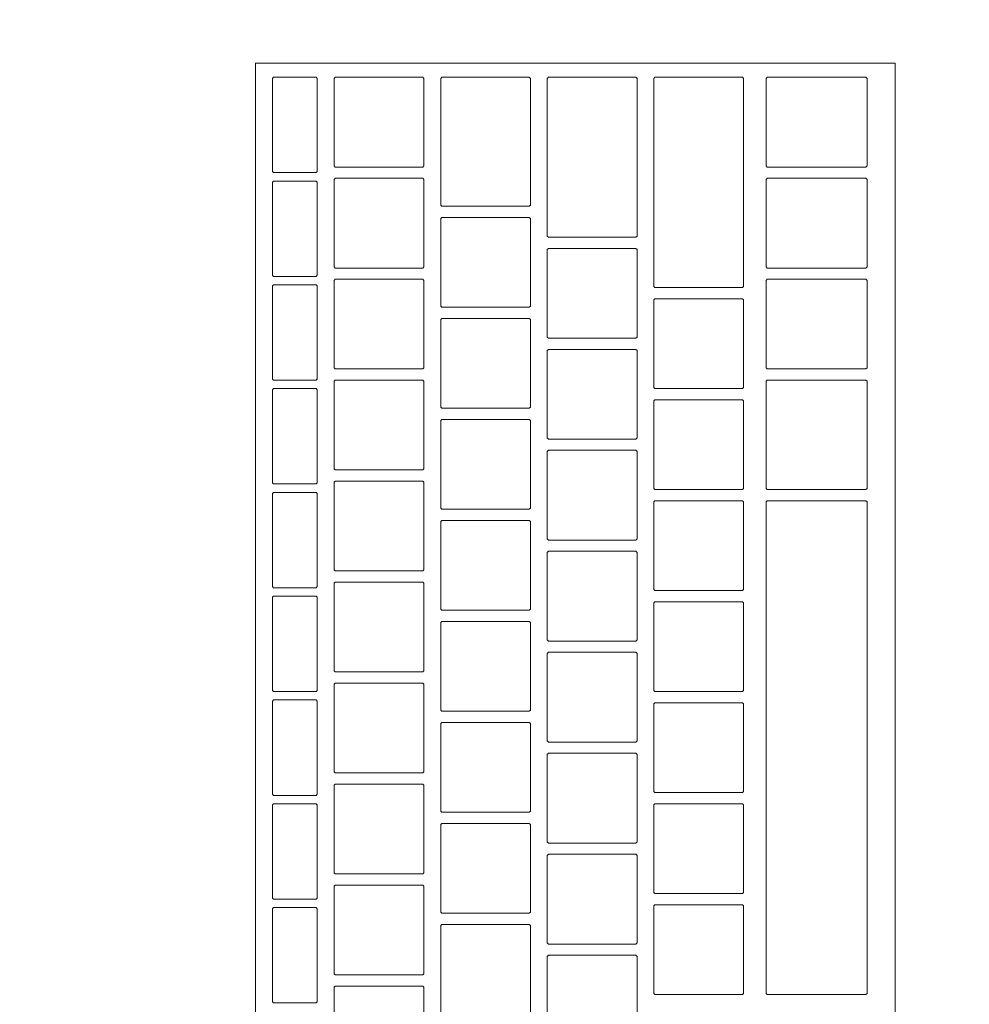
# Model space of a CAD drawing. Header units: metres. Extents: x -4 to 100, y -11 to 17.
# Tile 137 of 256: x 15.368 to 15.537, y 1.705 to 1.881. Entities that reach past the tile are written whole.
import ezdxf

# ---------------------------------------------------------------- set-up
doc = ezdxf.new("R2010")
doc.units = ezdxf.units.M
doc.header["$MEASUREMENT"] = 0
doc.linetypes.add('Wipeout_Contour', pattern=[1, 0, -1])
doc.layers.add('152 - Bemaßung_ Beschriftung.Ausbau', color=7, linetype='Continuous')
doc.layers.add('701 - Einrichtung.Möbel', color=7, linetype='Continuous')
doc.styles.add('ERSTELLTER_STIL_2', font='txt')
doc.dimstyles.new('ERSTELLTER_STIL__5', dxfattribs={"dimtxt": 0.1, "dimasz": 0.0532, "dimexe": 0.18, "dimexo": 0.0625, "dimgap": 0, "dimtad": 1, "dimtih": 1, "dimtoh": 1, "dimzin": 0, "dimdsep": 46, "dimtxsty": 'ERSTELLTER_STIL_2', "dimblk": 'ARROWHEAD_2', "dimblk1": 'ARROWHEAD_2', "dimblk2": 'ARROWHEAD_2', "dimcen": 0.09, "dimse1": 1, "dimse2": 1, "dimclrd": 7, "dimclre": 7, "dimclrt": 7, "dimazin": 0, "dimtfac": 1, "dimtdec": 4, "dimtmove": 0, "dimatfit": 3, "dimfxl": 1, "dimtolj": 1, "dimtzin": 0, "dimarcsym": 0})

# ---------------------------------------------------------------- blocks, each defined once
blk = doc.blocks.new('*D486')
at = {"layer": '152 - Bemaßung_ Beschriftung.Ausbau', "color": 7, "linetype": 'Continuous', "lineweight": 5}
for p, q in [((14.85997, -4.6125), (14.85997, -4.5075)), ((15.01997, -4.6125), (15.01997, -4.5075)), ((14.88018, -4.525), (14.83977, -4.595)), ((15.04018, -4.525), (14.99977, -4.595)), ((11.39499, -4.56), (14.85997, -4.56)), ((14.85997, -4.56), (15.01997, -4.56)), ((15.01997, -4.56), (18.44999, -4.56))]:
    blk.add_line(p, q, dxfattribs=at)
blk = doc.blocks.new('ARROWHEAD_2')
at = {"color": 0, "linetype": 'Continuous', "lineweight": 0}
for p, q in [((-0.3781, -0.655), (0.3781, 0.655)), ((0, 0), (-1, 0))]:
    blk.add_line(p, q, dxfattribs=at)
blk = doc.blocks.new('*D487')
at = {"layer": '152 - Bemaßung_ Beschriftung.Ausbau', "color": 7, "linetype": 'Continuous', "lineweight": 5}
for p, q in [((18.44999, -4.6125), (18.44999, -4.5075)), ((15.04018, -4.525), (14.99977, -4.595)), ((18.4702, -4.525), (18.42978, -4.595)), ((15.01997, -4.56), (18.44999, -4.56)), ((18.44999, -4.56), (18.60999, -4.56))]:
    blk.add_line(p, q, dxfattribs=at)
at = {"layer": '152 - Bemaßung_ Beschriftung.Ausbau', "color": 7, "lineweight": 5, "char_height": 0.1, "attachment_point": 7, "style": 'ERSTELLTER_STIL_2'}
for s, insert in [('\\A1;{\\pql;\\fArial|b0|i0|c0|p38;3,43}', (16.52607, -4.54)), ('\\A1;{\\pql;\\fArial|b0|i0|c0|p38;16}', (18.27799, -4.54))]:
    blk.add_mtext(s, dxfattribs=dict(at, insert=insert))

msp = doc.modelspace()

# ---------------------------------------------------------------- wipeouts: each hides what was drawn before it
at = {"color": 254, "linetype": 'Wipeout_Contour', "lineweight": 0, "ltscale": 97.377023}
msp.add_wipeout([(15.01997, 3.00998), (15.01997, 1.00998), (15.81997, 1.00998), (15.81997, 2.20998), (17.21997, 2.20998), (17.21997, 3.00998)], dxfattribs=at).dxf.layer = '701 - Einrichtung.Möbel'

# ---------------------------------------------------------------- next in the draw order: wipeouts: each hides what was drawn before it
at = {"color": 254, "linetype": 'Wipeout_Contour', "lineweight": 0, "ltscale": 62.290408}
msp.add_wipeout([(15.52389, 1.87312), (15.40989, 1.87312), (15.40989, 1.61112), (15.52389, 1.61112)], dxfattribs=at).dxf.layer = '701 - Einrichtung.Möbel'

# ---------------------------------------------------------------- next in the draw order: linework, layer by layer
at = {"layer": '701 - Einrichtung.Möbel', "color": 7, "linetype": 'Continuous', "lineweight": 5, "flags": 128}
msp.add_lwpolyline([(15.52389, 1.87312), (15.52389, 1.61112), (15.40989, 1.61112), (15.40989, 1.87312)], close=True, dxfattribs=at)

# ---------------------------------------------------------------- next in the draw order: wipeouts: each hides what was drawn before it
at = {"color": 254, "linetype": 'Wipeout_Contour', "lineweight": 0, "ltscale": 139.332204}
msp.add_wipeout([(15.42089, 1.86212), (15.42089, 1.87042), (15.42069, 1.87062), (15.41309, 1.87062), (15.41289, 1.87042), (15.41289, 1.85382), (15.41309, 1.85362), (15.42069, 1.85362), (15.42089, 1.85382)], dxfattribs=at).dxf.layer = '701 - Einrichtung.Möbel'
at = {"color": 254, "linetype": 'Wipeout_Contour', "lineweight": 0, "ltscale": 139.470462}
msp.add_wipeout([(15.43989, 1.86262), (15.43989, 1.87042), (15.43969, 1.87062), (15.42409, 1.87062), (15.42389, 1.87042), (15.42389, 1.85482), (15.42409, 1.85462), (15.43969, 1.85462), (15.43989, 1.85482)], dxfattribs=at).dxf.layer = '701 - Einrichtung.Möbel'
at = {"color": 254, "linetype": 'Wipeout_Contour', "lineweight": 0, "ltscale": 139.637361}
msp.add_wipeout([(15.45889, 1.85912), (15.45889, 1.87042), (15.45869, 1.87062), (15.44309, 1.87062), (15.44289, 1.87042), (15.44289, 1.84782), (15.44309, 1.84762), (15.45869, 1.84762), (15.45889, 1.84782)], dxfattribs=at).dxf.layer = '701 - Einrichtung.Möbel'
at = {"color": 254, "linetype": 'Wipeout_Contour', "lineweight": 0, "ltscale": 139.804714}
msp.add_wipeout([(15.47789, 1.85637), (15.47789, 1.87042), (15.47769, 1.87062), (15.46209, 1.87062), (15.46189, 1.87042), (15.46189, 1.84232), (15.46209, 1.84212), (15.47769, 1.84212), (15.47789, 1.84232)], dxfattribs=at).dxf.layer = '701 - Einrichtung.Möbel'
at = {"color": 254, "linetype": 'Wipeout_Contour', "lineweight": 0, "ltscale": 139.970477}
msp.add_wipeout([(15.49689, 1.85187), (15.49689, 1.87042), (15.49669, 1.87062), (15.48109, 1.87062), (15.48089, 1.87042), (15.48089, 1.83332), (15.48109, 1.83312), (15.49669, 1.83312), (15.49689, 1.83332)], dxfattribs=at).dxf.layer = '701 - Einrichtung.Möbel'
at = {"color": 254, "linetype": 'Wipeout_Contour', "lineweight": 0, "ltscale": 140.168055}
msp.add_wipeout([(15.51889, 1.86262), (15.51889, 1.87042), (15.51869, 1.87062), (15.50109, 1.87062), (15.50089, 1.87042), (15.50089, 1.85482), (15.50109, 1.85462), (15.51869, 1.85462), (15.51889, 1.85482)], dxfattribs=at).dxf.layer = '701 - Einrichtung.Möbel'
at = {"color": 254, "linetype": 'Wipeout_Contour', "lineweight": 0, "ltscale": 139.312276}
msp.add_wipeout([(15.42089, 1.84362), (15.42089, 1.85192), (15.42069, 1.85212), (15.41309, 1.85212), (15.41289, 1.85192), (15.41289, 1.83532), (15.41309, 1.83512), (15.42069, 1.83512), (15.42089, 1.83532)], dxfattribs=at).dxf.layer = '701 - Einrichtung.Möbel'
at = {"color": 254, "linetype": 'Wipeout_Contour', "lineweight": 0, "ltscale": 139.451084}
msp.add_wipeout([(15.43989, 1.84462), (15.43989, 1.85242), (15.43969, 1.85262), (15.42409, 1.85262), (15.42389, 1.85242), (15.42389, 1.83682), (15.42409, 1.83662), (15.43969, 1.83662), (15.43989, 1.83682)], dxfattribs=at).dxf.layer = '701 - Einrichtung.Möbel'
at = {"color": 254, "linetype": 'Wipeout_Contour', "lineweight": 0, "ltscale": 140.148774}
msp.add_wipeout([(15.51889, 1.84462), (15.51889, 1.85242), (15.51869, 1.85262), (15.50109, 1.85262), (15.50089, 1.85242), (15.50089, 1.83682), (15.50109, 1.83662), (15.51869, 1.83662), (15.51889, 1.83682)], dxfattribs=at).dxf.layer = '701 - Einrichtung.Möbel'
at = {"color": 254, "linetype": 'Wipeout_Contour', "lineweight": 0, "ltscale": 139.613315}
msp.add_wipeout([(15.45889, 1.83762), (15.45889, 1.84542), (15.45869, 1.84562), (15.44309, 1.84562), (15.44289, 1.84542), (15.44289, 1.82982), (15.44309, 1.82962), (15.45869, 1.82962), (15.45889, 1.82982)], dxfattribs=at).dxf.layer = '701 - Einrichtung.Möbel'
at = {"color": 254, "linetype": 'Wipeout_Contour', "lineweight": 0, "ltscale": 139.777186}
msp.add_wipeout([(15.47789, 1.83212), (15.47789, 1.83992), (15.47769, 1.84012), (15.46209, 1.84012), (15.46189, 1.83992), (15.46189, 1.82432), (15.46209, 1.82412), (15.47769, 1.82412), (15.47789, 1.82432)], dxfattribs=at).dxf.layer = '701 - Einrichtung.Möbel'
at = {"color": 254, "linetype": 'Wipeout_Contour', "lineweight": 0, "ltscale": 139.431892}
msp.add_wipeout([(15.43989, 1.82662), (15.43989, 1.83442), (15.43969, 1.83462), (15.42409, 1.83462), (15.42389, 1.83442), (15.42389, 1.81882), (15.42409, 1.81862), (15.43969, 1.81862), (15.43989, 1.81882)], dxfattribs=at).dxf.layer = '701 - Einrichtung.Möbel'
at = {"color": 254, "linetype": 'Wipeout_Contour', "lineweight": 0, "ltscale": 140.129677}
msp.add_wipeout([(15.51889, 1.82662), (15.51889, 1.83442), (15.51869, 1.83462), (15.50109, 1.83462), (15.50089, 1.83442), (15.50089, 1.81882), (15.50109, 1.81862), (15.51869, 1.81862), (15.51889, 1.81882)], dxfattribs=at).dxf.layer = '701 - Einrichtung.Möbel'
at = {"color": 254, "linetype": 'Wipeout_Contour', "lineweight": 0, "ltscale": 139.292544}
msp.add_wipeout([(15.42089, 1.82512), (15.42089, 1.83342), (15.42069, 1.83362), (15.41309, 1.83362), (15.41289, 1.83342), (15.41289, 1.81682), (15.41309, 1.81662), (15.42069, 1.81662), (15.42089, 1.81682)], dxfattribs=at).dxf.layer = '701 - Einrichtung.Möbel'
at = {"color": 254, "linetype": 'Wipeout_Contour', "lineweight": 0, "ltscale": 139.937395}
msp.add_wipeout([(15.49689, 1.82312), (15.49689, 1.83092), (15.49669, 1.83112), (15.48109, 1.83112), (15.48089, 1.83092), (15.48089, 1.81532), (15.48109, 1.81512), (15.49669, 1.81512), (15.49689, 1.81532)], dxfattribs=at).dxf.layer = '701 - Einrichtung.Möbel'
at = {"color": 254, "linetype": 'Wipeout_Contour', "lineweight": 0, "ltscale": 139.594218}
msp.add_wipeout([(15.45889, 1.81962), (15.45889, 1.82742), (15.45869, 1.82762), (15.44309, 1.82762), (15.44289, 1.82742), (15.44289, 1.81182), (15.44309, 1.81162), (15.45869, 1.81162), (15.45889, 1.81182)], dxfattribs=at).dxf.layer = '701 - Einrichtung.Möbel'
at = {"color": 254, "linetype": 'Wipeout_Contour', "lineweight": 0, "ltscale": 139.758169}
msp.add_wipeout([(15.47789, 1.81412), (15.47789, 1.82192), (15.47769, 1.82212), (15.46209, 1.82212), (15.46189, 1.82192), (15.46189, 1.80632), (15.46209, 1.80612), (15.47769, 1.80612), (15.47789, 1.80632)], dxfattribs=at).dxf.layer = '701 - Einrichtung.Möbel'
at = {"color": 254, "linetype": 'Wipeout_Contour', "lineweight": 0, "ltscale": 139.412886}
msp.add_wipeout([(15.43989, 1.80862), (15.43989, 1.81642), (15.43969, 1.81662), (15.42409, 1.81662), (15.42389, 1.81642), (15.42389, 1.80082), (15.42409, 1.80062), (15.43969, 1.80062), (15.43989, 1.80082)], dxfattribs=at).dxf.layer = '701 - Einrichtung.Möbel'
at = {"color": 254, "linetype": 'Wipeout_Contour', "lineweight": 0, "ltscale": 140.109474}
msp.add_wipeout([(15.51889, 1.80687), (15.51889, 1.81642), (15.51869, 1.81662), (15.50109, 1.81662), (15.50089, 1.81642), (15.50089, 1.79732), (15.50109, 1.79712), (15.51869, 1.79712), (15.51889, 1.79732)], dxfattribs=at).dxf.layer = '701 - Einrichtung.Möbel'
at = {"color": 254, "linetype": 'Wipeout_Contour', "lineweight": 0, "ltscale": 139.273009}
msp.add_wipeout([(15.42089, 1.80662), (15.42089, 1.81492), (15.42069, 1.81512), (15.41309, 1.81512), (15.41289, 1.81492), (15.41289, 1.79832), (15.41309, 1.79812), (15.42069, 1.79812), (15.42089, 1.79832)], dxfattribs=at).dxf.layer = '701 - Einrichtung.Möbel'
at = {"color": 254, "linetype": 'Wipeout_Contour', "lineweight": 0, "ltscale": 139.918494}
msp.add_wipeout([(15.49689, 1.80512), (15.49689, 1.81292), (15.49669, 1.81312), (15.48109, 1.81312), (15.48089, 1.81292), (15.48089, 1.79732), (15.48109, 1.79712), (15.49669, 1.79712), (15.49689, 1.79732)], dxfattribs=at).dxf.layer = '701 - Einrichtung.Möbel'
at = {"color": 254, "linetype": 'Wipeout_Contour', "lineweight": 0, "ltscale": 139.575306}
msp.add_wipeout([(15.45889, 1.80162), (15.45889, 1.80942), (15.45869, 1.80962), (15.44309, 1.80962), (15.44289, 1.80942), (15.44289, 1.79382), (15.44309, 1.79362), (15.45869, 1.79362), (15.45889, 1.79382)], dxfattribs=at).dxf.layer = '701 - Einrichtung.Möbel'
at = {"color": 254, "linetype": 'Wipeout_Contour', "lineweight": 0, "ltscale": 139.739337}
msp.add_wipeout([(15.47789, 1.79612), (15.47789, 1.80392), (15.47769, 1.80412), (15.46209, 1.80412), (15.46189, 1.80392), (15.46189, 1.78832), (15.46209, 1.78812), (15.47769, 1.78812), (15.47789, 1.78832)], dxfattribs=at).dxf.layer = '701 - Einrichtung.Möbel'
at = {"color": 254, "linetype": 'Wipeout_Contour', "lineweight": 0, "ltscale": 139.394065}
msp.add_wipeout([(15.43989, 1.79062), (15.43989, 1.79842), (15.43969, 1.79862), (15.42409, 1.79862), (15.42389, 1.79842), (15.42389, 1.78282), (15.42409, 1.78262), (15.43969, 1.78262), (15.43989, 1.78282)], dxfattribs=at).dxf.layer = '701 - Einrichtung.Möbel'
at = {"color": 254, "linetype": 'Wipeout_Contour', "lineweight": 0, "ltscale": 139.25367}
msp.add_wipeout([(15.42089, 1.78812), (15.42089, 1.79642), (15.42069, 1.79662), (15.41309, 1.79662), (15.41289, 1.79642), (15.41289, 1.77982), (15.41309, 1.77962), (15.42069, 1.77962), (15.42089, 1.77982)], dxfattribs=at).dxf.layer = '701 - Einrichtung.Möbel'
at = {"color": 254, "linetype": 'Wipeout_Contour', "lineweight": 0, "ltscale": 139.899777}
msp.add_wipeout([(15.49689, 1.78712), (15.49689, 1.79492), (15.49669, 1.79512), (15.48109, 1.79512), (15.48089, 1.79492), (15.48089, 1.77932), (15.48109, 1.77912), (15.49669, 1.77912), (15.49689, 1.77932)], dxfattribs=at).dxf.layer = '701 - Einrichtung.Möbel'
at = {"color": 254, "linetype": 'Wipeout_Contour', "lineweight": 0, "ltscale": 140.05855}
msp.add_wipeout([(15.51889, 1.75112), (15.51889, 1.79492), (15.51869, 1.79512), (15.50109, 1.79512), (15.50089, 1.79492), (15.50089, 1.70732), (15.50109, 1.70712), (15.51869, 1.70712), (15.51889, 1.70732)], dxfattribs=at).dxf.layer = '701 - Einrichtung.Möbel'
at = {"color": 254, "linetype": 'Wipeout_Contour', "lineweight": 0, "ltscale": 139.556581}
msp.add_wipeout([(15.45889, 1.78362), (15.45889, 1.79142), (15.45869, 1.79162), (15.44309, 1.79162), (15.44289, 1.79142), (15.44289, 1.77582), (15.44309, 1.77562), (15.45869, 1.77562), (15.45889, 1.77582)], dxfattribs=at).dxf.layer = '701 - Einrichtung.Möbel'
at = {"color": 254, "linetype": 'Wipeout_Contour', "lineweight": 0, "ltscale": 139.720691}
msp.add_wipeout([(15.47789, 1.77812), (15.47789, 1.78592), (15.47769, 1.78612), (15.46209, 1.78612), (15.46189, 1.78592), (15.46189, 1.77032), (15.46209, 1.77012), (15.47769, 1.77012), (15.47789, 1.77032)], dxfattribs=at).dxf.layer = '701 - Einrichtung.Möbel'
at = {"color": 254, "linetype": 'Wipeout_Contour', "lineweight": 0, "ltscale": 139.37543}
msp.add_wipeout([(15.43989, 1.77262), (15.43989, 1.78042), (15.43969, 1.78062), (15.42409, 1.78062), (15.42389, 1.78042), (15.42389, 1.76482), (15.42409, 1.76462), (15.43969, 1.76462), (15.43989, 1.76482)], dxfattribs=at).dxf.layer = '701 - Einrichtung.Möbel'
at = {"color": 254, "linetype": 'Wipeout_Contour', "lineweight": 0, "ltscale": 139.234527}
msp.add_wipeout([(15.42089, 1.76962), (15.42089, 1.77792), (15.42069, 1.77812), (15.41309, 1.77812), (15.41289, 1.77792), (15.41289, 1.76132), (15.41309, 1.76112), (15.42069, 1.76112), (15.42089, 1.76132)], dxfattribs=at).dxf.layer = '701 - Einrichtung.Möbel'
at = {"color": 254, "linetype": 'Wipeout_Contour', "lineweight": 0, "ltscale": 139.881246}
msp.add_wipeout([(15.49689, 1.76912), (15.49689, 1.77692), (15.49669, 1.77712), (15.48109, 1.77712), (15.48089, 1.77692), (15.48089, 1.76132), (15.48109, 1.76112), (15.49669, 1.76112), (15.49689, 1.76132)], dxfattribs=at).dxf.layer = '701 - Einrichtung.Möbel'
at = {"color": 254, "linetype": 'Wipeout_Contour', "lineweight": 0, "ltscale": 139.53804}
msp.add_wipeout([(15.45889, 1.76562), (15.45889, 1.77342), (15.45869, 1.77362), (15.44309, 1.77362), (15.44289, 1.77342), (15.44289, 1.75782), (15.44309, 1.75762), (15.45869, 1.75762), (15.45889, 1.75782)], dxfattribs=at).dxf.layer = '701 - Einrichtung.Möbel'
at = {"color": 254, "linetype": 'Wipeout_Contour', "lineweight": 0, "ltscale": 139.70223}
msp.add_wipeout([(15.47789, 1.76012), (15.47789, 1.76792), (15.47769, 1.76812), (15.46209, 1.76812), (15.46189, 1.76792), (15.46189, 1.75232), (15.46209, 1.75212), (15.47769, 1.75212), (15.47789, 1.75232)], dxfattribs=at).dxf.layer = '701 - Einrichtung.Möbel'
at = {"color": 254, "linetype": 'Wipeout_Contour', "lineweight": 0, "ltscale": 139.35698}
msp.add_wipeout([(15.43989, 1.75462), (15.43989, 1.76242), (15.43969, 1.76262), (15.42409, 1.76262), (15.42389, 1.76242), (15.42389, 1.74682), (15.42409, 1.74662), (15.43969, 1.74662), (15.43989, 1.74682)], dxfattribs=at).dxf.layer = '701 - Einrichtung.Möbel'
at = {"color": 254, "linetype": 'Wipeout_Contour', "lineweight": 0, "ltscale": 139.215581}
msp.add_wipeout([(15.42089, 1.75112), (15.42089, 1.75942), (15.42069, 1.75962), (15.41309, 1.75962), (15.41289, 1.75942), (15.41289, 1.74282), (15.41309, 1.74262), (15.42069, 1.74262), (15.42089, 1.74282)], dxfattribs=at).dxf.layer = '701 - Einrichtung.Möbel'
at = {"color": 254, "linetype": 'Wipeout_Contour', "lineweight": 0, "ltscale": 139.8629}
msp.add_wipeout([(15.49689, 1.75112), (15.49689, 1.75892), (15.49669, 1.75912), (15.48109, 1.75912), (15.48089, 1.75892), (15.48089, 1.74332), (15.48109, 1.74312), (15.49669, 1.74312), (15.49689, 1.74332)], dxfattribs=at).dxf.layer = '701 - Einrichtung.Möbel'
at = {"color": 254, "linetype": 'Wipeout_Contour', "lineweight": 0, "ltscale": 139.519686}
msp.add_wipeout([(15.45889, 1.74762), (15.45889, 1.75542), (15.45869, 1.75562), (15.44309, 1.75562), (15.44289, 1.75542), (15.44289, 1.73982), (15.44309, 1.73962), (15.45869, 1.73962), (15.45889, 1.73982)], dxfattribs=at).dxf.layer = '701 - Einrichtung.Möbel'
at = {"color": 254, "linetype": 'Wipeout_Contour', "lineweight": 0, "ltscale": 139.683954}
msp.add_wipeout([(15.47789, 1.74212), (15.47789, 1.74992), (15.47769, 1.75012), (15.46209, 1.75012), (15.46189, 1.74992), (15.46189, 1.73432), (15.46209, 1.73412), (15.47769, 1.73412), (15.47789, 1.73432)], dxfattribs=at).dxf.layer = '701 - Einrichtung.Möbel'
at = {"color": 254, "linetype": 'Wipeout_Contour', "lineweight": 0, "ltscale": 139.338717}
msp.add_wipeout([(15.43989, 1.73662), (15.43989, 1.74442), (15.43969, 1.74462), (15.42409, 1.74462), (15.42389, 1.74442), (15.42389, 1.72882), (15.42409, 1.72862), (15.43969, 1.72862), (15.43989, 1.72882)], dxfattribs=at).dxf.layer = '701 - Einrichtung.Möbel'
at = {"color": 254, "linetype": 'Wipeout_Contour', "lineweight": 0, "ltscale": 139.196831}
msp.add_wipeout([(15.42089, 1.73262), (15.42089, 1.74092), (15.42069, 1.74112), (15.41309, 1.74112), (15.41289, 1.74092), (15.41289, 1.72432), (15.41309, 1.72412), (15.42069, 1.72412), (15.42089, 1.72432)], dxfattribs=at).dxf.layer = '701 - Einrichtung.Möbel'
at = {"color": 254, "linetype": 'Wipeout_Contour', "lineweight": 0, "ltscale": 139.844739}
msp.add_wipeout([(15.49689, 1.73312), (15.49689, 1.74092), (15.49669, 1.74112), (15.48109, 1.74112), (15.48089, 1.74092), (15.48089, 1.72532), (15.48109, 1.72512), (15.49669, 1.72512), (15.49689, 1.72532)], dxfattribs=at).dxf.layer = '701 - Einrichtung.Möbel'
at = {"color": 254, "linetype": 'Wipeout_Contour', "lineweight": 0, "ltscale": 139.501517}
msp.add_wipeout([(15.45889, 1.72962), (15.45889, 1.73742), (15.45869, 1.73762), (15.44309, 1.73762), (15.44289, 1.73742), (15.44289, 1.72182), (15.44309, 1.72162), (15.45869, 1.72162), (15.45889, 1.72182)], dxfattribs=at).dxf.layer = '701 - Einrichtung.Möbel'
at = {"color": 254, "linetype": 'Wipeout_Contour', "lineweight": 0, "ltscale": 139.665864}
msp.add_wipeout([(15.47789, 1.72412), (15.47789, 1.73192), (15.47769, 1.73212), (15.46209, 1.73212), (15.46189, 1.73192), (15.46189, 1.71632), (15.46209, 1.71612), (15.47769, 1.71612), (15.47789, 1.71632)], dxfattribs=at).dxf.layer = '701 - Einrichtung.Möbel'
at = {"color": 254, "linetype": 'Wipeout_Contour', "lineweight": 0, "ltscale": 139.320639}
msp.add_wipeout([(15.43989, 1.71862), (15.43989, 1.72642), (15.43969, 1.72662), (15.42409, 1.72662), (15.42389, 1.72642), (15.42389, 1.71082), (15.42409, 1.71062), (15.43969, 1.71062), (15.43989, 1.71082)], dxfattribs=at).dxf.layer = '701 - Einrichtung.Möbel'
at = {"color": 254, "linetype": 'Wipeout_Contour', "lineweight": 0, "ltscale": 139.178278}
msp.add_wipeout([(15.42089, 1.71412), (15.42089, 1.72242), (15.42069, 1.72262), (15.41309, 1.72262), (15.41289, 1.72242), (15.41289, 1.70582), (15.41309, 1.70562), (15.42069, 1.70562), (15.42089, 1.70582)], dxfattribs=at).dxf.layer = '701 - Einrichtung.Möbel'
at = {"color": 254, "linetype": 'Wipeout_Contour', "lineweight": 0, "ltscale": 139.826764}
msp.add_wipeout([(15.49689, 1.71512), (15.49689, 1.72292), (15.49669, 1.72312), (15.48109, 1.72312), (15.48089, 1.72292), (15.48089, 1.70732), (15.48109, 1.70712), (15.49669, 1.70712), (15.49689, 1.70732)], dxfattribs=at).dxf.layer = '701 - Einrichtung.Möbel'
at = {"color": 254, "linetype": 'Wipeout_Contour', "lineweight": 0, "ltscale": 139.483534}
msp.add_wipeout([(15.45889, 1.71162), (15.45889, 1.71942), (15.45869, 1.71962), (15.44309, 1.71962), (15.44289, 1.71942), (15.44289, 1.70382), (15.44309, 1.70362), (15.45869, 1.70362), (15.45889, 1.70382)], dxfattribs=at).dxf.layer = '701 - Einrichtung.Möbel'
at = {"color": 254, "linetype": 'Wipeout_Contour', "lineweight": 0, "ltscale": 139.647959}
msp.add_wipeout([(15.47789, 1.70612), (15.47789, 1.71392), (15.47769, 1.71412), (15.46209, 1.71412), (15.46189, 1.71392), (15.46189, 1.69832), (15.46209, 1.69812), (15.47769, 1.69812), (15.47789, 1.69832)], dxfattribs=at).dxf.layer = '701 - Einrichtung.Möbel'
at = {"color": 254, "linetype": 'Wipeout_Contour', "lineweight": 0, "ltscale": 139.302748}
msp.add_wipeout([(15.43989, 1.70062), (15.43989, 1.70842), (15.43969, 1.70862), (15.42409, 1.70862), (15.42389, 1.70842), (15.42389, 1.69282), (15.42409, 1.69262), (15.43969, 1.69262), (15.43989, 1.69282)], dxfattribs=at).dxf.layer = '701 - Einrichtung.Möbel'

# ---------------------------------------------------------------- next in the draw order: linework, layer by layer
at = {"layer": '701 - Einrichtung.Möbel', "color": 7, "linetype": 'Continuous', "lineweight": 5, "flags": 128}
for points in [[(15.42089, 1.86212), (15.42089, 1.85382), (15.42069, 1.85362), (15.41309, 1.85362), (15.41289, 1.85382), (15.41289, 1.87042), (15.41309, 1.87062), (15.42069, 1.87062), (15.42089, 1.87042)], [(15.43989, 1.86262), (15.43989, 1.85482), (15.43969, 1.85462), (15.42409, 1.85462), (15.42389, 1.85482), (15.42389, 1.87042), (15.42409, 1.87062), (15.43969, 1.87062), (15.43989, 1.87042)], [(15.45889, 1.85912), (15.45889, 1.84782), (15.45869, 1.84762), (15.44309, 1.84762), (15.44289, 1.84782), (15.44289, 1.87042), (15.44309, 1.87062), (15.45869, 1.87062), (15.45889, 1.87042)], [(15.47789, 1.85637), (15.47789, 1.84232), (15.47769, 1.84212), (15.46209, 1.84212), (15.46189, 1.84232), (15.46189, 1.87042), (15.46209, 1.87062), (15.47769, 1.87062), (15.47789, 1.87042)], [(15.49689, 1.85187), (15.49689, 1.83332), (15.49669, 1.83312), (15.48109, 1.83312), (15.48089, 1.83332), (15.48089, 1.87042), (15.48109, 1.87062), (15.49669, 1.87062), (15.49689, 1.87042)], [(15.51889, 1.86262), (15.51889, 1.85482), (15.51869, 1.85462), (15.50109, 1.85462), (15.50089, 1.85482), (15.50089, 1.87042), (15.50109, 1.87062), (15.51869, 1.87062), (15.51889, 1.87042)], [(15.42089, 1.84362), (15.42089, 1.83532), (15.42069, 1.83512), (15.41309, 1.83512), (15.41289, 1.83532), (15.41289, 1.85192), (15.41309, 1.85212), (15.42069, 1.85212), (15.42089, 1.85192)], [(15.43989, 1.84462), (15.43989, 1.83682), (15.43969, 1.83662), (15.42409, 1.83662), (15.42389, 1.83682), (15.42389, 1.85242), (15.42409, 1.85262), (15.43969, 1.85262), (15.43989, 1.85242)], [(15.51889, 1.84462), (15.51889, 1.83682), (15.51869, 1.83662), (15.50109, 1.83662), (15.50089, 1.83682), (15.50089, 1.85242), (15.50109, 1.85262), (15.51869, 1.85262), (15.51889, 1.85242)], [(15.45889, 1.83762), (15.45889, 1.82982), (15.45869, 1.82962), (15.44309, 1.82962), (15.44289, 1.82982), (15.44289, 1.84542), (15.44309, 1.84562), (15.45869, 1.84562), (15.45889, 1.84542)], [(15.47789, 1.83212), (15.47789, 1.82432), (15.47769, 1.82412), (15.46209, 1.82412), (15.46189, 1.82432), (15.46189, 1.83992), (15.46209, 1.84012), (15.47769, 1.84012), (15.47789, 1.83992)], [(15.43989, 1.82662), (15.43989, 1.81882), (15.43969, 1.81862), (15.42409, 1.81862), (15.42389, 1.81882), (15.42389, 1.83442), (15.42409, 1.83462), (15.43969, 1.83462), (15.43989, 1.83442)], [(15.51889, 1.82662), (15.51889, 1.81882), (15.51869, 1.81862), (15.50109, 1.81862), (15.50089, 1.81882), (15.50089, 1.83442), (15.50109, 1.83462), (15.51869, 1.83462), (15.51889, 1.83442)], [(15.42089, 1.82512), (15.42089, 1.81682), (15.42069, 1.81662), (15.41309, 1.81662), (15.41289, 1.81682), (15.41289, 1.83342), (15.41309, 1.83362), (15.42069, 1.83362), (15.42089, 1.83342)], [(15.49689, 1.82312), (15.49689, 1.81532), (15.49669, 1.81512), (15.48109, 1.81512), (15.48089, 1.81532), (15.48089, 1.83092), (15.48109, 1.83112), (15.49669, 1.83112), (15.49689, 1.83092)], [(15.45889, 1.81962), (15.45889, 1.81182), (15.45869, 1.81162), (15.44309, 1.81162), (15.44289, 1.81182), (15.44289, 1.82742), (15.44309, 1.82762), (15.45869, 1.82762), (15.45889, 1.82742)], [(15.47789, 1.81412), (15.47789, 1.80632), (15.47769, 1.80612), (15.46209, 1.80612), (15.46189, 1.80632), (15.46189, 1.82192), (15.46209, 1.82212), (15.47769, 1.82212), (15.47789, 1.82192)], [(15.43989, 1.80862), (15.43989, 1.80082), (15.43969, 1.80062), (15.42409, 1.80062), (15.42389, 1.80082), (15.42389, 1.81642), (15.42409, 1.81662), (15.43969, 1.81662), (15.43989, 1.81642)], [(15.51889, 1.80687), (15.51889, 1.79732), (15.51869, 1.79712), (15.50109, 1.79712), (15.50089, 1.79732), (15.50089, 1.81642), (15.50109, 1.81662), (15.51869, 1.81662), (15.51889, 1.81642)], [(15.42089, 1.80662), (15.42089, 1.79832), (15.42069, 1.79812), (15.41309, 1.79812), (15.41289, 1.79832), (15.41289, 1.81492), (15.41309, 1.81512), (15.42069, 1.81512), (15.42089, 1.81492)], [(15.49689, 1.80512), (15.49689, 1.79732), (15.49669, 1.79712), (15.48109, 1.79712), (15.48089, 1.79732), (15.48089, 1.81292), (15.48109, 1.81312), (15.49669, 1.81312), (15.49689, 1.81292)], [(15.45889, 1.80162), (15.45889, 1.79382), (15.45869, 1.79362), (15.44309, 1.79362), (15.44289, 1.79382), (15.44289, 1.80942), (15.44309, 1.80962), (15.45869, 1.80962), (15.45889, 1.80942)], [(15.47789, 1.79612), (15.47789, 1.78832), (15.47769, 1.78812), (15.46209, 1.78812), (15.46189, 1.78832), (15.46189, 1.80392), (15.46209, 1.80412), (15.47769, 1.80412), (15.47789, 1.80392)], [(15.43989, 1.79062), (15.43989, 1.78282), (15.43969, 1.78262), (15.42409, 1.78262), (15.42389, 1.78282), (15.42389, 1.79842), (15.42409, 1.79862), (15.43969, 1.79862), (15.43989, 1.79842)], [(15.42089, 1.78812), (15.42089, 1.77982), (15.42069, 1.77962), (15.41309, 1.77962), (15.41289, 1.77982), (15.41289, 1.79642), (15.41309, 1.79662), (15.42069, 1.79662), (15.42089, 1.79642)], [(15.49689, 1.78712), (15.49689, 1.77932), (15.49669, 1.77912), (15.48109, 1.77912), (15.48089, 1.77932), (15.48089, 1.79492), (15.48109, 1.79512), (15.49669, 1.79512), (15.49689, 1.79492)], [(15.51889, 1.75112), (15.51889, 1.70732), (15.51869, 1.70712), (15.50109, 1.70712), (15.50089, 1.70732), (15.50089, 1.79492), (15.50109, 1.79512), (15.51869, 1.79512), (15.51889, 1.79492)], [(15.45889, 1.78362), (15.45889, 1.77582), (15.45869, 1.77562), (15.44309, 1.77562), (15.44289, 1.77582), (15.44289, 1.79142), (15.44309, 1.79162), (15.45869, 1.79162), (15.45889, 1.79142)], [(15.47789, 1.77812), (15.47789, 1.77032), (15.47769, 1.77012), (15.46209, 1.77012), (15.46189, 1.77032), (15.46189, 1.78592), (15.46209, 1.78612), (15.47769, 1.78612), (15.47789, 1.78592)], [(15.43989, 1.77262), (15.43989, 1.76482), (15.43969, 1.76462), (15.42409, 1.76462), (15.42389, 1.76482), (15.42389, 1.78042), (15.42409, 1.78062), (15.43969, 1.78062), (15.43989, 1.78042)], [(15.42089, 1.76962), (15.42089, 1.76132), (15.42069, 1.76112), (15.41309, 1.76112), (15.41289, 1.76132), (15.41289, 1.77792), (15.41309, 1.77812), (15.42069, 1.77812), (15.42089, 1.77792)], [(15.49689, 1.76912), (15.49689, 1.76132), (15.49669, 1.76112), (15.48109, 1.76112), (15.48089, 1.76132), (15.48089, 1.77692), (15.48109, 1.77712), (15.49669, 1.77712), (15.49689, 1.77692)], [(15.45889, 1.76562), (15.45889, 1.75782), (15.45869, 1.75762), (15.44309, 1.75762), (15.44289, 1.75782), (15.44289, 1.77342), (15.44309, 1.77362), (15.45869, 1.77362), (15.45889, 1.77342)], [(15.47789, 1.76012), (15.47789, 1.75232), (15.47769, 1.75212), (15.46209, 1.75212), (15.46189, 1.75232), (15.46189, 1.76792), (15.46209, 1.76812), (15.47769, 1.76812), (15.47789, 1.76792)], [(15.43989, 1.75462), (15.43989, 1.74682), (15.43969, 1.74662), (15.42409, 1.74662), (15.42389, 1.74682), (15.42389, 1.76242), (15.42409, 1.76262), (15.43969, 1.76262), (15.43989, 1.76242)], [(15.42089, 1.75112), (15.42089, 1.74282), (15.42069, 1.74262), (15.41309, 1.74262), (15.41289, 1.74282), (15.41289, 1.75942), (15.41309, 1.75962), (15.42069, 1.75962), (15.42089, 1.75942)], [(15.49689, 1.75112), (15.49689, 1.74332), (15.49669, 1.74312), (15.48109, 1.74312), (15.48089, 1.74332), (15.48089, 1.75892), (15.48109, 1.75912), (15.49669, 1.75912), (15.49689, 1.75892)], [(15.45889, 1.74762), (15.45889, 1.73982), (15.45869, 1.73962), (15.44309, 1.73962), (15.44289, 1.73982), (15.44289, 1.75542), (15.44309, 1.75562), (15.45869, 1.75562), (15.45889, 1.75542)], [(15.47789, 1.74212), (15.47789, 1.73432), (15.47769, 1.73412), (15.46209, 1.73412), (15.46189, 1.73432), (15.46189, 1.74992), (15.46209, 1.75012), (15.47769, 1.75012), (15.47789, 1.74992)], [(15.43989, 1.73662), (15.43989, 1.72882), (15.43969, 1.72862), (15.42409, 1.72862), (15.42389, 1.72882), (15.42389, 1.74442), (15.42409, 1.74462), (15.43969, 1.74462), (15.43989, 1.74442)], [(15.42089, 1.73262), (15.42089, 1.72432), (15.42069, 1.72412), (15.41309, 1.72412), (15.41289, 1.72432), (15.41289, 1.74092), (15.41309, 1.74112), (15.42069, 1.74112), (15.42089, 1.74092)], [(15.49689, 1.73312), (15.49689, 1.72532), (15.49669, 1.72512), (15.48109, 1.72512), (15.48089, 1.72532), (15.48089, 1.74092), (15.48109, 1.74112), (15.49669, 1.74112), (15.49689, 1.74092)], [(15.45889, 1.72962), (15.45889, 1.72182), (15.45869, 1.72162), (15.44309, 1.72162), (15.44289, 1.72182), (15.44289, 1.73742), (15.44309, 1.73762), (15.45869, 1.73762), (15.45889, 1.73742)], [(15.47789, 1.72412), (15.47789, 1.71632), (15.47769, 1.71612), (15.46209, 1.71612), (15.46189, 1.71632), (15.46189, 1.73192), (15.46209, 1.73212), (15.47769, 1.73212), (15.47789, 1.73192)], [(15.43989, 1.71862), (15.43989, 1.71082), (15.43969, 1.71062), (15.42409, 1.71062), (15.42389, 1.71082), (15.42389, 1.72642), (15.42409, 1.72662), (15.43969, 1.72662), (15.43989, 1.72642)], [(15.42089, 1.71412), (15.42089, 1.70582), (15.42069, 1.70562), (15.41309, 1.70562), (15.41289, 1.70582), (15.41289, 1.72242), (15.41309, 1.72262), (15.42069, 1.72262), (15.42089, 1.72242)], [(15.49689, 1.71512), (15.49689, 1.70732), (15.49669, 1.70712), (15.48109, 1.70712), (15.48089, 1.70732), (15.48089, 1.72292), (15.48109, 1.72312), (15.49669, 1.72312), (15.49689, 1.72292)], [(15.45889, 1.71162), (15.45889, 1.70382), (15.45869, 1.70362), (15.44309, 1.70362), (15.44289, 1.70382), (15.44289, 1.71942), (15.44309, 1.71962), (15.45869, 1.71962), (15.45889, 1.71942)], [(15.47789, 1.70612), (15.47789, 1.69832), (15.47769, 1.69812), (15.46209, 1.69812), (15.46189, 1.69832), (15.46189, 1.71392), (15.46209, 1.71412), (15.47769, 1.71412), (15.47789, 1.71392)], [(15.43989, 1.70062), (15.43989, 1.69282), (15.43969, 1.69262), (15.42409, 1.69262), (15.42389, 1.69282), (15.42389, 1.70842), (15.42409, 1.70862), (15.43969, 1.70862), (15.43989, 1.70842)]]:
    msp.add_lwpolyline(points, close=True, dxfattribs=at)

# ---------------------------------------------------------------- next in the draw order: dimensions: what is measured, and where the dimension line sits
at = {"layer": '152 - Bemaßung_ Beschriftung.Ausbau', "color": 7, "linetype": 'Continuous', "lineweight": 5}
for base, p1, p2, picture, middle in [((15.01997, -4.56), (14.85997, 3.26499), (15.01997, 3.26499), '*D486', (14.76421, -4.49)), ((18.44999, -4.56), (15.01997, 3.26499), (18.44999, 2.94998), '*D487', (16.65595, -4.49))]:
    dim = msp.add_linear_dim(base=base, p1=p1, p2=p2, angle=0, dimstyle='ERSTELLTER_STIL__5', dxfattribs=at)
    dim.commit()
    dim.dimension.update_dxf_attribs({"geometry": picture, "text_midpoint": middle, "dimtype": 160})

doc.saveas('drawing.dxf')
